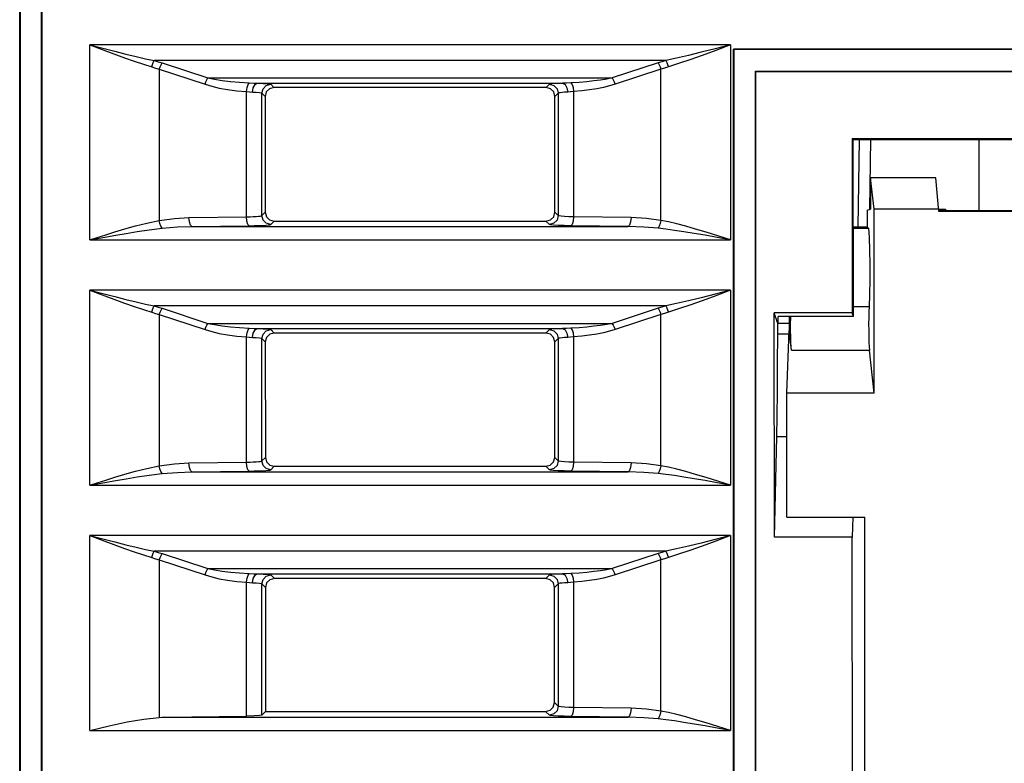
# Model space of a CAD drawing. Header units: millimetres. Extents: x 0 to 600, y 0 to 600.
# Tile 36 of 48: x 262 to 284, y 453 to 470. Entities that reach past the tile are written whole.
import ezdxf

# ---------------------------------------------------------------- set-up
doc = ezdxf.new("R2010")
doc.units = ezdxf.units.MM
doc.header["$LTSCALE"] = 39.111111
doc.layers.get('0').update_dxf_attribs({"linetype": 'CONTINUOUS'})

msp = doc.modelspace()

# ---------------------------------------------------------------- linework, layer by layer
at = {"color": 7, "linetype": 'CONTINUOUS'}
for p, q in [((261.503, 441.551), (261.503, 501.953)), ((261.511, 501.945), (261.511, 441.56)), ((261.994, 442.042), (261.994, 501.462)), ((262.003, 442.051), (262.003, 501.453)), ((263.072, 464.964), (263.072, 469.339)), ((263.072, 469.339), (263.353, 469.232)), ((277.434, 469.339), (263.072, 469.339)), ((263.072, 469.339), (263.364, 469.263)), ((263.364, 469.263), (263.634, 469.193)), ((277.434, 469.339), (277.092, 469.25)), ((277.434, 469.339), (277.105, 469.214)), ((277.434, 469.339), (277.434, 464.964)), ((263.353, 469.232), (263.612, 469.135)), ((263.612, 469.135), (263.851, 469.048)), ((263.634, 469.193), (263.882, 469.131)), ((263.851, 469.048), (264.072, 468.97)), ((263.882, 469.131), (264.112, 469.076)), ((264.112, 469.076), (264.323, 469.027)), ((276.228, 469.038), (275.988, 468.986)), ((276.492, 469.099), (276.228, 469.038)), ((276.779, 469.17), (276.492, 469.099)), ((276.804, 469.102), (276.528, 469.003)), ((277.092, 469.25), (276.779, 469.17)), ((277.105, 469.214), (276.804, 469.102)), ((277.503, 442.051), (277.503, 469.24)), ((277.503, 469.24), (277.512, 469.231)), ((341.462, 469.24), (277.503, 469.24)), ((277.512, 469.231), (277.512, 442.042)), ((351.515, 469.231), (277.512, 469.231)), ((264.072, 468.97), (264.275, 468.903)), ((264.275, 468.903), (264.462, 468.844)), ((264.323, 469.027), (264.518, 468.986)), ((264.462, 468.844), (264.478, 468.896)), ((264.462, 468.844), (264.547, 468.818)), ((264.478, 468.896), (264.497, 468.945)), ((264.497, 468.945), (264.518, 468.986)), ((264.518, 468.986), (264.606, 468.959)), ((275.988, 468.986), (264.518, 468.986)), ((264.547, 468.818), (264.632, 468.79)), ((264.606, 468.959), (264.694, 468.931)), ((264.632, 468.79), (264.649, 468.842)), ((264.649, 468.842), (264.671, 468.891)), ((264.671, 468.891), (264.694, 468.931)), ((264.694, 468.931), (265.719, 468.595)), ((275.812, 468.931), (274.787, 468.595)), ((275.9, 468.959), (275.812, 468.931)), ((275.812, 468.931), (275.835, 468.891)), ((275.835, 468.891), (275.857, 468.842)), ((275.857, 468.842), (275.874, 468.79)), ((275.959, 468.818), (275.874, 468.79)), ((275.988, 468.986), (275.9, 468.959)), ((276.044, 468.844), (275.959, 468.818)), ((275.988, 468.986), (276.009, 468.945)), ((276.009, 468.945), (276.028, 468.896)), ((276.028, 468.896), (276.044, 468.844)), ((276.275, 468.917), (276.044, 468.844)), ((276.528, 469.003), (276.275, 468.917)), ((264.632, 468.79), (264.632, 465.402)), ((264.632, 468.79), (265.657, 468.453)), ((275.874, 468.79), (274.849, 468.453)), ((275.874, 465.402), (275.874, 468.79)), ((277.995, 441.56), (277.995, 468.749)), ((277.995, 468.749), (351.997, 468.749)), ((278.003, 441.551), (278.003, 468.74)), ((278.003, 468.74), (352.006, 468.74)), ((265.657, 468.453), (265.675, 468.506)), ((265.657, 468.453), (265.808, 468.409)), ((265.675, 468.506), (265.696, 468.554)), ((265.696, 468.554), (265.719, 468.595)), ((265.719, 468.595), (274.787, 468.595)), ((265.719, 468.595), (265.87, 468.565)), ((265.808, 468.409), (265.976, 468.37)), ((265.87, 468.565), (266.039, 468.539)), ((266.039, 468.539), (266.225, 468.517)), ((266.225, 468.517), (266.43, 468.498)), ((266.43, 468.498), (266.649, 468.485)), ((266.587, 468.289), (266.599, 468.378)), ((266.599, 468.378), (266.621, 468.448)), ((266.621, 468.448), (266.649, 468.485)), ((266.649, 468.485), (266.748, 468.481)), ((266.719, 468.278), (266.736, 468.376)), ((266.736, 468.376), (266.778, 468.449)), ((266.748, 468.481), (266.834, 468.478)), ((266.778, 468.449), (266.834, 468.478)), ((266.834, 468.478), (273.672, 468.478)), ((266.834, 468.478), (266.957, 468.473)), ((266.957, 468.473), (267.052, 468.467)), ((266.958, 468.354), (267.031, 468.427)), ((267.031, 468.427), (267.13, 468.454)), ((267.052, 468.467), (267.109, 468.461)), ((267.203, 468.381), (267.103, 468.355)), ((267.109, 468.461), (267.13, 468.454)), ((267.13, 468.454), (267.203, 468.381)), ((273.303, 468.381), (267.203, 468.381)), ((273.376, 468.454), (273.303, 468.381)), ((273.403, 468.355), (273.303, 468.381)), ((273.393, 468.46), (273.376, 468.454)), ((273.376, 468.454), (273.475, 468.427)), ((273.433, 468.465), (273.393, 468.46)), ((273.495, 468.47), (273.433, 468.465)), ((273.475, 468.427), (273.549, 468.354)), ((273.575, 468.474), (273.495, 468.47)), ((273.672, 468.478), (273.575, 468.474)), ((273.76, 468.481), (273.672, 468.478)), ((273.672, 468.478), (273.728, 468.449)), ((273.728, 468.449), (273.77, 468.376)), ((273.857, 468.485), (273.76, 468.481)), ((273.77, 468.376), (273.787, 468.278)), ((274.042, 468.496), (273.857, 468.485)), ((273.857, 468.485), (273.885, 468.448)), ((273.885, 468.448), (273.907, 468.378)), ((273.907, 468.378), (273.919, 468.289)), ((274.215, 468.51), (274.042, 468.496)), ((274.375, 468.527), (274.215, 468.51)), ((274.524, 468.547), (274.375, 468.527)), ((274.587, 468.382), (274.438, 468.352)), ((274.662, 468.57), (274.524, 468.547)), ((274.724, 468.416), (274.587, 468.382)), ((274.787, 468.595), (274.662, 468.57)), ((274.849, 468.453), (274.724, 468.416)), ((274.787, 468.595), (274.81, 468.554)), ((274.81, 468.554), (274.831, 468.506)), ((274.831, 468.506), (274.849, 468.453)), ((265.976, 468.37), (266.162, 468.336)), ((266.162, 468.336), (266.367, 468.309)), ((266.367, 468.309), (266.587, 468.289)), ((266.587, 465.482), (266.587, 468.289)), ((266.587, 468.289), (266.657, 468.283)), ((266.657, 468.283), (266.719, 468.278)), ((266.719, 468.278), (266.807, 468.273)), ((266.807, 468.273), (266.875, 468.267)), ((266.875, 468.267), (266.915, 468.261)), ((266.915, 468.261), (266.931, 468.254)), ((266.931, 468.254), (266.958, 468.354)), ((266.931, 465.509), (266.931, 468.254)), ((266.931, 468.254), (267.004, 468.182)), ((267.03, 468.282), (267.004, 468.182)), ((267.004, 468.182), (267.006, 465.584)), ((267.103, 468.355), (267.03, 468.282)), ((273.476, 468.282), (273.403, 468.355)), ((273.502, 468.182), (273.476, 468.282)), ((273.5, 465.584), (273.502, 468.182)), ((273.575, 468.254), (273.502, 468.182)), ((273.549, 468.354), (273.575, 468.254)), ((273.588, 468.26), (273.575, 468.254)), ((273.575, 468.254), (273.575, 465.509)), ((273.617, 468.265), (273.588, 468.26)), ((273.66, 468.27), (273.617, 468.265)), ((273.718, 468.275), (273.66, 468.27)), ((273.787, 468.278), (273.718, 468.275)), ((273.85, 468.283), (273.787, 468.278)), ((273.919, 468.289), (273.85, 468.283)), ((274.104, 468.305), (273.919, 468.289)), ((273.919, 468.289), (273.919, 465.482)), ((274.277, 468.326), (274.104, 468.305)), ((274.438, 468.352), (274.277, 468.326)), ((280.163, 467.24), (280.163, 463.33)), ((280.19, 467.213), (280.163, 467.24)), ((280.163, 467.24), (285.419, 467.24)), ((280.191, 463.246), (280.19, 467.213)), ((280.19, 467.213), (285.439, 467.213)), ((280.323, 467.211), (280.289, 465.256)), ((280.578, 467.213), (280.552, 465.654)), ((283.003, 467.213), (283.003, 465.613)), ((280.577, 466.353), (280.577, 465.654)), ((280.661, 465.652), (280.577, 466.353)), ((282.041, 466.353), (280.577, 466.353)), ((282.106, 465.604), (282.041, 466.353)), ((266.919, 465.504), (266.931, 465.509)), ((266.931, 465.509), (267.006, 465.584)), ((266.958, 465.41), (266.931, 465.509)), ((267.006, 465.584), (267.032, 465.484)), ((273.474, 465.484), (273.5, 465.584)), ((273.575, 465.509), (273.5, 465.584)), ((273.575, 465.509), (273.549, 465.41)), ((273.593, 465.503), (273.575, 465.509)), ((280.503, 465.629), (280.577, 465.654)), ((280.503, 465.629), (280.503, 465.252)), ((280.661, 461.532), (280.661, 465.652)), ((282.102, 465.652), (280.661, 465.652)), ((282.102, 465.653), (282.26, 465.653)), ((285.412, 465.613), (282.105, 465.613)), ((284.904, 465.604), (282.106, 465.604)), ((282.26, 465.653), (282.26, 465.613)), ((264.097, 465.277), (264.354, 465.343)), ((264.354, 465.343), (264.632, 465.402)), ((264.647, 465.332), (264.631, 465.402)), ((264.632, 465.402), (264.974, 465.447)), ((264.669, 465.271), (264.647, 465.332)), ((264.974, 465.447), (265.298, 465.463)), ((265.298, 465.463), (266.587, 465.482)), ((265.307, 465.366), (265.298, 465.463)), ((265.33, 465.293), (265.307, 465.366)), ((265.361, 465.263), (265.33, 465.293)), ((266.587, 465.482), (266.666, 465.484)), ((266.596, 465.384), (266.587, 465.482)), ((266.619, 465.311), (266.596, 465.384)), ((266.649, 465.282), (266.619, 465.311)), ((266.666, 465.484), (266.738, 465.487)), ((266.738, 465.487), (266.801, 465.49)), ((266.76, 465.284), (266.861, 465.287)), ((266.801, 465.49), (266.853, 465.494)), ((266.853, 465.494), (266.893, 465.499)), ((266.861, 465.287), (266.949, 465.29)), ((266.893, 465.499), (266.919, 465.504)), ((266.949, 465.29), (267.022, 465.295)), ((267.031, 465.336), (266.958, 465.41)), ((267.022, 465.295), (267.078, 465.299)), ((267.13, 465.31), (267.031, 465.336)), ((267.032, 465.484), (267.106, 465.411)), ((267.078, 465.299), (267.115, 465.304)), ((267.106, 465.411), (267.206, 465.385)), ((267.115, 465.304), (267.13, 465.31)), ((267.13, 465.31), (267.206, 465.385)), ((267.206, 465.385), (273.301, 465.385)), ((273.301, 465.385), (273.401, 465.411)), ((273.376, 465.31), (273.301, 465.385)), ((273.475, 465.336), (273.376, 465.31)), ((273.4, 465.303), (273.376, 465.31)), ((273.466, 465.296), (273.4, 465.303)), ((273.401, 465.411), (273.474, 465.484)), ((273.575, 465.29), (273.466, 465.296)), ((273.549, 465.41), (273.475, 465.336)), ((273.712, 465.285), (273.575, 465.29)), ((273.64, 465.496), (273.593, 465.503)), ((273.718, 465.489), (273.64, 465.496)), ((273.857, 465.282), (273.712, 465.285)), ((273.816, 465.485), (273.718, 465.489)), ((273.919, 465.482), (273.816, 465.485)), ((273.887, 465.311), (273.857, 465.282)), ((273.91, 465.384), (273.887, 465.311)), ((273.919, 465.482), (273.91, 465.384)), ((275.208, 465.463), (273.919, 465.482)), ((275.176, 465.293), (275.145, 465.263)), ((275.199, 465.366), (275.176, 465.293)), ((275.208, 465.463), (275.199, 465.366)), ((275.555, 465.445), (275.208, 465.463)), ((275.874, 465.402), (275.555, 465.445)), ((275.859, 465.332), (275.837, 465.27)), ((275.874, 465.402), (275.859, 465.332)), ((276.045, 465.367), (275.874, 465.402)), ((276.231, 465.323), (276.045, 465.367)), ((276.433, 465.27), (276.231, 465.323)), ((263.242, 465.018), (263.431, 465.079)), ((263.431, 465.079), (263.637, 465.143)), ((263.445, 465.033), (263.66, 465.071)), ((263.637, 465.143), (263.859, 465.21)), ((263.66, 465.071), (263.891, 465.111)), ((263.859, 465.21), (264.097, 465.277)), ((263.891, 465.111), (264.138, 465.152)), ((264.138, 465.152), (264.405, 465.191)), ((264.405, 465.191), (264.694, 465.227)), ((264.694, 465.227), (264.669, 465.271)), ((264.694, 465.227), (265.037, 465.254)), ((265.037, 465.254), (265.361, 465.263)), ((265.361, 465.263), (266.649, 465.282)), ((265.361, 465.263), (275.145, 465.263)), ((266.649, 465.282), (266.76, 465.284)), ((275.145, 465.263), (273.857, 465.282)), ((275.493, 465.252), (275.145, 465.263)), ((275.812, 465.227), (275.493, 465.252)), ((275.837, 465.27), (275.812, 465.227)), ((275.99, 465.206), (275.812, 465.227)), ((276.183, 465.179), (275.99, 465.206)), ((276.393, 465.148), (276.183, 465.179)), ((276.622, 465.11), (276.393, 465.148)), ((276.653, 465.208), (276.433, 465.27)), ((276.87, 465.067), (276.622, 465.11)), ((276.892, 465.136), (276.653, 465.208)), ((277.14, 465.018), (276.87, 465.067)), ((277.151, 465.055), (276.892, 465.136)), ((280.503, 465.252), (280.191, 465.252)), ((280.191, 465.225), (280.53, 465.225)), ((280.503, 465.252), (280.53, 465.225)), ((280.53, 465.225), (280.545, 465.019)), ((263.072, 464.964), (263.242, 465.018)), ((263.072, 464.964), (263.249, 464.996)), ((263.072, 464.964), (277.434, 464.964)), ((263.249, 464.996), (263.445, 465.033)), ((277.434, 464.964), (277.14, 465.018)), ((277.434, 464.964), (277.151, 465.055)), ((280.545, 465.019), (280.555, 464.739)), ((280.555, 464.739), (280.56, 464.411)), ((280.56, 464.411), (280.56, 464.068)), ((280.56, 464.068), (280.554, 463.742)), ((263.072, 459.463), (263.072, 463.839)), ((263.072, 463.839), (263.364, 463.763)), ((263.072, 463.839), (263.353, 463.732)), ((277.434, 463.839), (263.072, 463.839)), ((263.364, 463.763), (263.634, 463.693)), ((277.092, 463.75), (276.779, 463.669)), ((277.434, 463.839), (277.092, 463.75)), ((277.434, 463.839), (277.105, 463.714)), ((277.434, 463.839), (277.434, 459.463)), ((280.554, 463.742), (280.544, 463.466)), ((263.353, 463.732), (263.612, 463.635)), ((263.612, 463.635), (263.851, 463.548)), ((263.634, 463.693), (263.882, 463.631)), ((263.851, 463.548), (264.072, 463.47)), ((263.882, 463.631), (264.112, 463.576)), ((264.112, 463.576), (264.323, 463.527)), ((264.323, 463.527), (264.518, 463.485)), ((276.228, 463.537), (275.988, 463.485)), ((276.492, 463.599), (276.228, 463.537)), ((276.779, 463.669), (276.492, 463.599)), ((276.804, 463.602), (276.528, 463.503)), ((277.105, 463.714), (276.804, 463.602)), ((264.072, 463.47), (264.275, 463.402)), ((264.275, 463.402), (264.462, 463.344)), ((264.462, 463.344), (264.478, 463.396)), ((264.462, 463.344), (264.547, 463.318)), ((264.478, 463.396), (264.497, 463.445)), ((264.497, 463.445), (264.518, 463.485)), ((264.518, 463.485), (264.606, 463.459)), ((275.988, 463.485), (264.518, 463.485)), ((264.547, 463.318), (264.632, 463.29)), ((264.606, 463.459), (264.694, 463.431)), ((264.632, 463.29), (264.649, 463.342)), ((264.649, 463.342), (264.671, 463.39)), ((264.671, 463.39), (264.694, 463.431)), ((264.694, 463.431), (265.719, 463.094)), ((275.812, 463.431), (274.787, 463.094)), ((275.9, 463.459), (275.812, 463.431)), ((275.812, 463.431), (275.835, 463.39)), ((275.835, 463.39), (275.857, 463.342)), ((275.857, 463.342), (275.874, 463.29)), ((275.959, 463.318), (275.874, 463.29)), ((275.988, 463.485), (275.9, 463.459)), ((276.044, 463.344), (275.959, 463.318)), ((275.988, 463.485), (276.009, 463.445)), ((276.009, 463.445), (276.028, 463.396)), ((276.028, 463.396), (276.044, 463.344)), ((276.275, 463.417), (276.044, 463.344)), ((276.528, 463.503), (276.275, 463.417)), ((278.495, 463.094), (278.416, 463.33)), ((280.163, 463.33), (278.416, 463.33)), ((278.42, 458.301), (278.416, 463.323)), ((280.191, 463.246), (280.163, 463.33)), ((280.544, 463.466), (280.191, 463.466)), ((280.539, 463.354), (280.536, 463.222)), ((280.544, 463.466), (280.539, 463.354)), ((264.632, 463.29), (264.632, 459.902)), ((264.632, 463.29), (265.657, 462.953)), ((265.696, 463.054), (265.719, 463.094)), ((265.719, 463.094), (274.787, 463.094)), ((265.719, 463.094), (265.87, 463.065)), ((274.787, 463.094), (274.662, 463.07)), ((274.787, 463.094), (274.81, 463.054)), ((275.874, 463.29), (274.849, 462.953)), ((275.874, 459.902), (275.874, 463.29)), ((278.495, 462.856), (278.495, 463.094)), ((278.753, 463.094), (278.495, 463.094)), ((278.503, 463.094), (278.503, 463.246)), ((280.191, 463.246), (278.503, 463.246)), ((278.753, 463.246), (278.753, 462.931)), ((278.784, 463.081), (278.786, 463.222)), ((278.785, 462.936), (278.784, 463.081)), ((278.786, 463.222), (278.786, 463.246)), ((280.536, 463.222), (280.534, 463.081)), ((280.534, 463.081), (280.535, 462.936)), ((265.657, 462.953), (265.675, 463.005)), ((265.657, 462.953), (265.808, 462.909)), ((265.675, 463.005), (265.696, 463.054)), ((265.808, 462.909), (265.976, 462.869)), ((265.87, 463.065), (266.039, 463.039)), ((265.976, 462.869), (266.162, 462.836)), ((266.039, 463.039), (266.225, 463.016)), ((266.225, 463.016), (266.43, 462.998)), ((266.43, 462.998), (266.649, 462.985)), ((266.587, 462.789), (266.599, 462.878)), ((266.599, 462.878), (266.621, 462.948)), ((266.621, 462.948), (266.649, 462.985)), ((266.649, 462.985), (266.748, 462.981)), ((266.719, 462.778), (266.736, 462.876)), ((266.736, 462.876), (266.778, 462.949)), ((266.748, 462.981), (266.834, 462.978)), ((266.778, 462.949), (266.834, 462.978)), ((266.834, 462.978), (273.672, 462.978)), ((266.834, 462.978), (266.957, 462.973)), ((266.957, 462.973), (267.052, 462.967)), ((266.958, 462.854), (267.031, 462.927)), ((267.031, 462.927), (267.13, 462.954)), ((267.052, 462.967), (267.109, 462.96)), ((267.207, 462.877), (267.107, 462.85)), ((267.109, 462.96), (267.13, 462.954)), ((267.13, 462.954), (267.207, 462.877)), ((273.299, 462.877), (267.207, 462.877)), ((273.376, 462.954), (273.299, 462.877)), ((273.399, 462.85), (273.299, 462.877)), ((273.393, 462.96), (273.376, 462.954)), ((273.376, 462.954), (273.475, 462.927)), ((273.433, 462.965), (273.393, 462.96)), ((273.495, 462.97), (273.433, 462.965)), ((273.475, 462.927), (273.549, 462.854)), ((273.575, 462.974), (273.495, 462.97)), ((273.672, 462.978), (273.575, 462.974)), ((273.76, 462.981), (273.672, 462.978)), ((273.672, 462.978), (273.728, 462.949)), ((273.728, 462.949), (273.77, 462.876)), ((273.857, 462.985), (273.76, 462.981)), ((273.77, 462.876), (273.787, 462.778)), ((274.042, 462.996), (273.857, 462.985)), ((273.857, 462.985), (273.885, 462.948)), ((273.885, 462.948), (273.907, 462.878)), ((273.907, 462.878), (273.919, 462.789)), ((274.215, 463.01), (274.042, 462.996)), ((274.375, 463.027), (274.215, 463.01)), ((274.524, 463.047), (274.375, 463.027)), ((274.587, 462.882), (274.438, 462.852)), ((274.662, 463.07), (274.524, 463.047)), ((274.724, 462.916), (274.587, 462.882)), ((274.849, 462.953), (274.724, 462.916)), ((274.81, 463.054), (274.831, 463.005)), ((274.831, 463.005), (274.849, 462.953)), ((278.493, 462.186), (278.495, 462.856)), ((278.495, 462.856), (278.753, 462.856)), ((278.701, 461.532), (278.753, 462.931)), ((278.802, 462.494), (278.753, 462.931)), ((278.787, 462.798), (278.785, 462.936)), ((280.535, 462.936), (280.537, 462.798)), ((266.162, 462.836), (266.367, 462.809)), ((266.367, 462.809), (266.587, 462.789)), ((266.587, 459.981), (266.587, 462.789)), ((266.587, 462.789), (266.657, 462.782)), ((266.657, 462.782), (266.719, 462.778)), ((266.719, 462.778), (266.807, 462.773)), ((266.807, 462.773), (266.875, 462.767)), ((266.875, 462.767), (266.915, 462.761)), ((266.915, 462.761), (266.931, 462.754)), ((266.931, 462.754), (266.958, 462.854)), ((266.931, 460.009), (266.931, 462.754)), ((266.931, 462.754), (267.008, 462.677)), ((267.034, 462.777), (267.008, 462.677)), ((267.008, 462.677), (267.01, 460.088)), ((267.107, 462.85), (267.034, 462.777)), ((273.472, 462.777), (273.399, 462.85)), ((273.498, 462.677), (273.472, 462.777)), ((273.496, 460.088), (273.498, 462.677)), ((273.575, 462.754), (273.498, 462.677)), ((273.549, 462.854), (273.575, 462.754)), ((273.588, 462.76), (273.575, 462.754)), ((273.575, 462.754), (273.575, 460.009)), ((273.617, 462.765), (273.588, 462.76)), ((273.66, 462.77), (273.617, 462.765)), ((273.718, 462.774), (273.66, 462.77)), ((273.787, 462.778), (273.718, 462.774)), ((273.85, 462.783), (273.787, 462.778)), ((273.919, 462.789), (273.85, 462.783)), ((274.104, 462.805), (273.919, 462.789)), ((273.919, 462.789), (273.919, 459.981)), ((274.277, 462.826), (274.104, 462.805)), ((274.438, 462.852), (274.277, 462.826)), ((278.791, 462.674), (278.787, 462.798)), ((278.796, 462.57), (278.791, 462.674)), ((280.537, 462.798), (280.541, 462.674)), ((280.541, 462.674), (280.546, 462.57)), ((278.802, 462.494), (278.796, 462.57)), ((278.802, 462.494), (280.552, 462.494)), ((280.546, 462.57), (280.552, 462.494)), ((280.661, 461.532), (280.552, 462.494)), ((278.489, 461.559), (278.493, 462.186)), ((278.483, 461.006), (278.489, 461.559)), ((278.701, 458.752), (278.701, 461.532)), ((280.661, 461.532), (278.701, 461.532)), ((278.474, 460.556), (278.483, 461.006)), ((278.42, 458.301), (278.474, 460.556)), ((278.474, 460.556), (278.701, 460.556)), ((266.738, 459.986), (266.801, 459.99)), ((266.801, 459.99), (266.853, 459.994)), ((266.853, 459.994), (266.893, 459.999)), ((266.893, 459.999), (266.919, 460.004)), ((266.919, 460.004), (266.931, 460.009)), ((266.931, 460.009), (267.01, 460.088)), ((266.958, 459.909), (266.931, 460.009)), ((267.01, 460.088), (267.037, 459.988)), ((267.037, 459.988), (267.11, 459.915)), ((273.396, 459.915), (273.469, 459.988)), ((273.469, 459.988), (273.496, 460.088)), ((273.575, 460.009), (273.496, 460.088)), ((273.575, 460.009), (273.549, 459.909)), ((273.593, 460.002), (273.575, 460.009)), ((273.64, 459.995), (273.593, 460.002)), ((273.718, 459.989), (273.64, 459.995)), ((273.816, 459.984), (273.718, 459.989)), ((263.859, 459.71), (264.097, 459.777)), ((264.097, 459.777), (264.354, 459.842)), ((264.354, 459.842), (264.632, 459.902)), ((264.647, 459.831), (264.631, 459.902)), ((264.632, 459.902), (264.974, 459.947)), ((264.669, 459.77), (264.647, 459.831)), ((264.694, 459.727), (264.669, 459.77)), ((264.974, 459.947), (265.298, 459.963)), ((265.298, 459.963), (266.587, 459.981)), ((265.307, 459.865), (265.298, 459.963)), ((265.33, 459.793), (265.307, 459.865)), ((265.361, 459.763), (265.33, 459.793)), ((265.361, 459.763), (266.649, 459.782)), ((266.587, 459.981), (266.666, 459.984)), ((266.596, 459.884), (266.587, 459.981)), ((266.619, 459.811), (266.596, 459.884)), ((266.649, 459.782), (266.619, 459.811)), ((266.649, 459.782), (266.76, 459.784)), ((266.666, 459.984), (266.738, 459.986)), ((266.76, 459.784), (266.861, 459.787)), ((266.861, 459.787), (266.949, 459.79)), ((266.949, 459.79), (267.022, 459.794)), ((267.031, 459.836), (266.958, 459.909)), ((267.022, 459.794), (267.078, 459.799)), ((267.13, 459.809), (267.031, 459.836)), ((267.078, 459.799), (267.115, 459.804)), ((267.11, 459.915), (267.21, 459.889)), ((267.115, 459.804), (267.13, 459.809)), ((267.13, 459.809), (267.21, 459.889)), ((267.21, 459.889), (273.296, 459.889)), ((273.296, 459.889), (273.396, 459.915)), ((273.376, 459.809), (273.296, 459.889)), ((273.475, 459.836), (273.376, 459.809)), ((273.4, 459.803), (273.376, 459.809)), ((273.466, 459.796), (273.4, 459.803)), ((273.575, 459.789), (273.466, 459.796)), ((273.549, 459.909), (273.475, 459.836)), ((273.712, 459.785), (273.575, 459.789)), ((273.857, 459.782), (273.712, 459.785)), ((273.919, 459.981), (273.816, 459.984)), ((273.887, 459.811), (273.857, 459.782)), ((275.145, 459.763), (273.857, 459.782)), ((273.91, 459.884), (273.887, 459.811)), ((273.919, 459.981), (273.91, 459.884)), ((275.208, 459.963), (273.919, 459.981)), ((275.176, 459.793), (275.145, 459.763)), ((275.199, 459.865), (275.176, 459.793)), ((275.208, 459.963), (275.199, 459.865)), ((275.555, 459.945), (275.208, 459.963)), ((275.874, 459.902), (275.555, 459.945)), ((275.837, 459.77), (275.812, 459.726)), ((275.859, 459.831), (275.837, 459.77)), ((275.874, 459.902), (275.859, 459.831)), ((276.045, 459.867), (275.874, 459.902)), ((276.231, 459.823), (276.045, 459.867)), ((276.433, 459.77), (276.231, 459.823)), ((276.653, 459.708), (276.433, 459.77)), ((263.242, 459.518), (263.431, 459.578)), ((263.431, 459.578), (263.637, 459.643)), ((263.445, 459.532), (263.66, 459.571)), ((263.637, 459.643), (263.859, 459.71)), ((263.66, 459.571), (263.891, 459.611)), ((263.891, 459.611), (264.138, 459.652)), ((264.138, 459.652), (264.405, 459.691)), ((264.405, 459.691), (264.694, 459.726)), ((264.694, 459.726), (265.037, 459.753)), ((265.037, 459.753), (265.361, 459.763)), ((265.361, 459.763), (275.145, 459.763)), ((275.493, 459.752), (275.145, 459.763)), ((275.812, 459.726), (275.493, 459.752)), ((275.99, 459.706), (275.812, 459.726)), ((276.183, 459.679), (275.99, 459.706)), ((276.393, 459.648), (276.183, 459.679)), ((276.622, 459.61), (276.393, 459.648)), ((276.87, 459.567), (276.622, 459.61)), ((276.892, 459.636), (276.653, 459.708)), ((277.14, 459.518), (276.87, 459.567)), ((277.151, 459.554), (276.892, 459.636)), ((277.434, 459.463), (277.151, 459.554)), ((263.072, 459.463), (263.242, 459.518)), ((263.072, 459.463), (263.249, 459.496)), ((263.072, 459.463), (277.434, 459.463)), ((263.249, 459.496), (263.445, 459.532)), ((277.434, 459.463), (277.14, 459.518)), ((278.701, 458.752), (280.451, 458.752)), ((280.178, 458.752), (280.168, 458.301)), ((280.451, 446.57), (280.451, 458.752)), ((263.072, 453.963), (263.072, 458.339)), ((263.072, 458.339), (263.364, 458.262)), ((263.072, 458.339), (263.353, 458.232)), ((277.434, 458.339), (263.072, 458.339)), ((263.353, 458.232), (263.612, 458.135)), ((263.364, 458.262), (263.634, 458.193)), ((277.092, 458.249), (276.779, 458.169)), ((277.434, 458.339), (277.092, 458.249)), ((277.434, 458.339), (277.105, 458.214)), ((277.434, 458.339), (277.434, 453.963)), ((280.168, 458.301), (278.42, 458.301)), ((280.184, 440.051), (280.168, 458.301)), ((263.612, 458.135), (263.851, 458.047)), ((263.634, 458.193), (263.882, 458.131)), ((263.851, 458.047), (264.072, 457.97)), ((263.882, 458.131), (264.112, 458.075)), ((264.112, 458.075), (264.323, 458.027)), ((264.323, 458.027), (264.518, 457.985)), ((276.228, 458.037), (275.988, 457.985)), ((276.492, 458.098), (276.228, 458.037)), ((276.528, 458.002), (276.275, 457.917)), ((276.779, 458.169), (276.492, 458.098)), ((276.804, 458.101), (276.528, 458.002)), ((277.105, 458.214), (276.804, 458.101)), ((264.072, 457.97), (264.275, 457.902)), ((264.275, 457.902), (264.462, 457.844)), ((264.462, 457.844), (264.478, 457.896)), ((264.462, 457.844), (264.547, 457.817)), ((264.478, 457.896), (264.497, 457.944)), ((264.497, 457.944), (264.518, 457.985)), ((264.518, 457.985), (264.606, 457.959)), ((275.988, 457.985), (264.518, 457.985)), ((264.547, 457.817), (264.632, 457.789)), ((264.606, 457.959), (264.694, 457.931)), ((264.632, 457.789), (264.649, 457.842)), ((264.632, 457.789), (264.632, 454.259)), ((264.632, 457.789), (265.657, 457.453)), ((264.649, 457.842), (264.671, 457.89)), ((264.671, 457.89), (264.694, 457.931)), ((264.694, 457.931), (265.719, 457.594)), ((275.812, 457.931), (274.787, 457.594)), ((275.874, 457.789), (274.849, 457.453)), ((275.9, 457.959), (275.812, 457.931)), ((275.812, 457.931), (275.835, 457.89)), ((275.835, 457.89), (275.857, 457.842)), ((275.857, 457.842), (275.874, 457.789)), ((275.959, 457.817), (275.874, 457.789)), ((275.874, 454.402), (275.874, 457.789)), ((275.988, 457.985), (275.9, 457.959)), ((276.044, 457.844), (275.959, 457.817)), ((275.988, 457.985), (276.009, 457.944)), ((276.009, 457.944), (276.028, 457.896)), ((276.028, 457.896), (276.044, 457.844)), ((276.275, 457.917), (276.044, 457.844)), ((265.696, 457.554), (265.719, 457.594)), ((265.719, 457.594), (265.87, 457.565)), ((265.719, 457.594), (274.787, 457.594)), ((265.87, 457.565), (266.039, 457.539)), ((274.662, 457.569), (274.524, 457.547)), ((274.787, 457.594), (274.662, 457.569)), ((274.787, 457.594), (274.81, 457.554)), ((265.657, 457.453), (265.675, 457.505)), ((265.657, 457.453), (265.808, 457.408)), ((265.675, 457.505), (265.696, 457.554)), ((265.808, 457.408), (265.976, 457.369)), ((265.976, 457.369), (266.162, 457.336)), ((266.039, 457.539), (266.225, 457.516)), ((266.225, 457.516), (266.43, 457.498)), ((266.43, 457.498), (266.649, 457.485)), ((266.587, 457.289), (266.599, 457.378)), ((266.599, 457.378), (266.621, 457.448)), ((266.621, 457.448), (266.649, 457.485)), ((266.649, 457.485), (266.748, 457.481)), ((266.719, 457.278), (266.736, 457.376)), ((266.736, 457.376), (266.778, 457.448)), ((266.748, 457.481), (266.834, 457.478)), ((266.778, 457.448), (266.834, 457.478)), ((266.834, 457.478), (273.672, 457.478)), ((266.834, 457.478), (266.957, 457.473)), ((266.931, 457.254), (266.958, 457.354)), ((266.957, 457.473), (267.052, 457.467)), ((266.958, 457.354), (267.031, 457.427)), ((267.031, 457.427), (267.13, 457.454)), ((267.112, 457.346), (267.039, 457.273)), ((267.052, 457.467), (267.109, 457.46)), ((267.109, 457.46), (267.13, 457.454)), ((267.212, 457.373), (267.112, 457.346)), ((267.13, 457.454), (267.212, 457.373)), ((273.294, 457.373), (267.212, 457.373)), ((273.376, 457.454), (273.294, 457.373)), ((273.394, 457.346), (273.294, 457.373)), ((273.393, 457.459), (273.376, 457.454)), ((273.376, 457.454), (273.475, 457.427)), ((273.433, 457.465), (273.393, 457.459)), ((273.467, 457.273), (273.394, 457.346)), ((273.495, 457.47), (273.433, 457.465)), ((273.475, 457.427), (273.549, 457.354)), ((273.575, 457.474), (273.495, 457.47)), ((273.549, 457.354), (273.575, 457.254)), ((273.672, 457.478), (273.575, 457.474)), ((273.76, 457.481), (273.672, 457.478)), ((273.672, 457.478), (273.728, 457.448)), ((273.728, 457.448), (273.77, 457.376)), ((273.857, 457.485), (273.76, 457.481)), ((273.77, 457.376), (273.787, 457.278)), ((274.042, 457.496), (273.857, 457.485)), ((273.857, 457.485), (273.885, 457.448)), ((273.885, 457.448), (273.907, 457.378)), ((273.907, 457.378), (273.919, 457.289)), ((274.215, 457.51), (274.042, 457.496)), ((274.375, 457.527), (274.215, 457.51)), ((274.438, 457.351), (274.277, 457.326)), ((274.524, 457.547), (274.375, 457.527)), ((274.587, 457.381), (274.438, 457.351)), ((274.724, 457.415), (274.587, 457.381)), ((274.849, 457.453), (274.724, 457.415)), ((274.81, 457.554), (274.831, 457.505)), ((274.831, 457.505), (274.849, 457.453)), ((266.162, 457.336), (266.367, 457.308)), ((266.367, 457.308), (266.587, 457.289)), ((266.587, 454.289), (266.587, 457.289)), ((266.587, 457.289), (266.657, 457.282)), ((266.657, 457.282), (266.719, 457.278)), ((266.719, 457.278), (266.807, 457.273)), ((266.807, 457.273), (266.875, 457.267)), ((266.875, 457.267), (266.915, 457.26)), ((266.915, 457.26), (266.931, 457.254)), ((266.931, 454.309), (266.931, 457.254)), ((266.931, 457.254), (267.012, 457.173)), ((267.039, 457.273), (267.012, 457.173)), ((267.012, 457.173), (267.014, 454.393)), ((273.494, 457.173), (273.467, 457.273)), ((273.492, 454.592), (273.494, 457.173)), ((273.575, 457.254), (273.494, 457.173)), ((273.588, 457.26), (273.575, 457.254)), ((273.575, 457.254), (273.575, 454.509)), ((273.617, 457.265), (273.588, 457.26)), ((273.66, 457.27), (273.617, 457.265)), ((273.718, 457.274), (273.66, 457.27)), ((273.787, 457.278), (273.718, 457.274)), ((273.85, 457.282), (273.787, 457.278)), ((273.919, 457.289), (273.85, 457.282)), ((274.104, 457.305), (273.919, 457.289)), ((273.919, 457.289), (273.919, 454.481)), ((274.277, 457.326), (274.104, 457.305)), ((273.392, 454.419), (273.465, 454.492)), ((273.465, 454.492), (273.492, 454.592)), ((273.575, 454.509), (273.492, 454.592)), ((273.575, 454.509), (273.549, 454.409)), ((273.593, 454.502), (273.575, 454.509)), ((273.64, 454.495), (273.593, 454.502)), ((273.718, 454.489), (273.64, 454.495)), ((273.816, 454.484), (273.718, 454.489)), ((273.919, 454.481), (273.816, 454.484)), ((273.919, 454.481), (273.91, 454.384)), ((275.208, 454.463), (273.919, 454.481)), ((264.288, 454.223), (264.632, 454.259)), ((264.632, 454.259), (264.688, 454.262)), ((264.688, 454.262), (264.746, 454.263)), ((264.746, 454.263), (266.587, 454.289)), ((264.746, 454.263), (275.145, 454.263)), ((266.76, 454.294), (266.587, 454.289)), ((266.882, 454.301), (266.76, 454.294)), ((266.931, 454.309), (266.882, 454.301)), ((266.931, 454.309), (267.014, 454.393)), ((267.014, 454.393), (273.292, 454.393)), ((273.292, 454.393), (273.392, 454.419)), ((273.376, 454.309), (273.292, 454.393)), ((273.475, 454.336), (273.376, 454.309)), ((273.4, 454.302), (273.376, 454.309)), ((273.466, 454.295), (273.4, 454.302)), ((273.575, 454.289), (273.466, 454.295)), ((273.549, 454.409), (273.475, 454.336)), ((273.712, 454.284), (273.575, 454.289)), ((273.857, 454.281), (273.712, 454.284)), ((273.887, 454.311), (273.857, 454.281)), ((275.145, 454.263), (273.857, 454.281)), ((273.91, 454.384), (273.887, 454.311)), ((275.176, 454.292), (275.145, 454.263)), ((275.493, 454.252), (275.145, 454.263)), ((275.199, 454.365), (275.176, 454.292)), ((275.208, 454.463), (275.199, 454.365)), ((275.555, 454.444), (275.208, 454.463)), ((275.812, 454.226), (275.493, 454.252)), ((275.874, 454.402), (275.555, 454.444)), ((275.837, 454.27), (275.812, 454.226)), ((275.859, 454.331), (275.837, 454.27)), ((275.874, 454.402), (275.859, 454.331)), ((276.045, 454.367), (275.874, 454.402)), ((276.231, 454.323), (276.045, 454.367)), ((276.433, 454.27), (276.231, 454.323)), ((276.653, 454.208), (276.433, 454.27)), ((263.072, 453.963), (263.51, 454.069)), ((263.51, 454.069), (263.914, 454.158)), ((263.914, 454.158), (264.288, 454.223)), ((275.99, 454.205), (275.812, 454.226)), ((276.183, 454.179), (275.99, 454.205)), ((276.393, 454.147), (276.183, 454.179)), ((276.622, 454.11), (276.393, 454.147)), ((276.87, 454.067), (276.622, 454.11)), ((276.892, 454.136), (276.653, 454.208)), ((277.14, 454.018), (276.87, 454.067)), ((277.151, 454.054), (276.892, 454.136)), ((277.434, 453.963), (277.151, 454.054)), ((263.072, 453.963), (277.434, 453.963)), ((277.434, 453.963), (277.14, 454.018))]:
    msp.add_line(p, q, dxfattribs=at)

doc.saveas('drawing.dxf')
